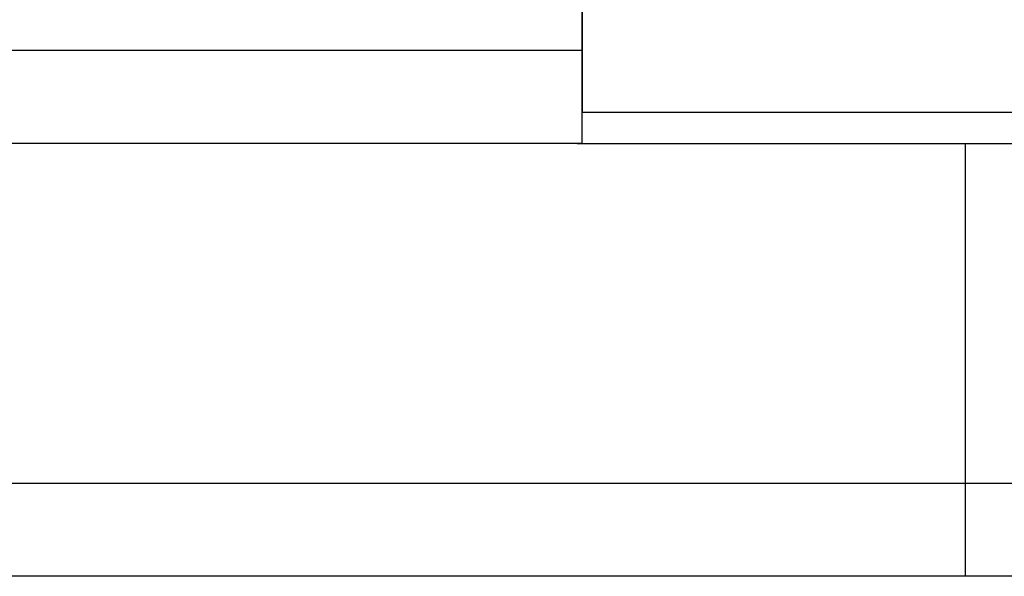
# Model space of a CAD drawing. Header units: millimetres. Extents: x 455 to 817, y 438 to 567.
# Tile 44 of 51: x 753.35 to 769.28, y 458.52 to 467.52. Entities that reach past the tile are written whole.
import ezdxf
from ezdxf.lldxf.tags import DXFTag

# ---------------------------------------------------------------- set-up
doc = ezdxf.new("R2010")
doc.units = ezdxf.units.MM
doc.layers.add('2', color=7, linetype='CONTINUOUS')
doc.layers.add('HID', color=2, linetype='DASHED')
tags = doc.linetypes.add('DASHED', pattern=[25.72, 12.86, -12.86]).pattern_tags.tags
tags[6:7] = [DXFTag(74, 4), DXFTag(75, 0), DXFTag(340, '0'), DXFTag(46, 0.0), DXFTag(50, 0.0), DXFTag(44, 0.0), DXFTag(45, 0.0)]
tags[4:5] = [DXFTag(74, 4), DXFTag(75, 0), DXFTag(340, '0'), DXFTag(46, 0.0), DXFTag(50, 0.0), DXFTag(44, 0.0), DXFTag(45, 0.0)]

msp = doc.modelspace()

# ---------------------------------------------------------------- linework, layer by layer
at = {"layer": '2', "color": 0, "linetype": 'Continuous'}
for p, q in [((762.449, 467.023), (762.449, 499.023)), ((762.448, 492.023), (762.448, 466.023)), ((762.449, 467.023), (762.449, 467.523)), ((762.449, 467.023), (693.149, 467.023)), ((762.449, 465.523), (762.449, 467.023)), ((772.948, 466.023), (762.448, 466.023)), ((762.369, 465.523), (772.948, 465.523))]:
    msp.add_line(p, q, dxfattribs=at)
for points in [[(762.449, 465.523), (727.849, 465.523)], [(817.049, 460.023), (636.572, 460.023)], [(817.049, 458.523), (593.149, 458.523)]]:
    msp.add_open_spline(points, degree=1, dxfattribs=at)
at = {"layer": 'HID', "color": 0, "ltscale": 0.1}
msp.add_line((768.649, 458.523), (768.649, 465.523), dxfattribs=at)

doc.saveas('drawing.dxf')
